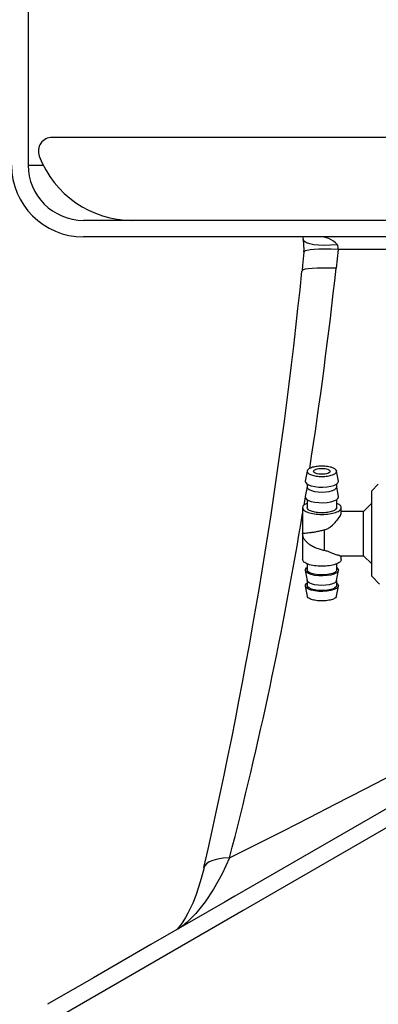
# Model space of a CAD drawing. Header units: millimetres. Extents: x 4906.17 to 4907.31, y 4759.5 to 4761.8.
# Tile 3 of 39: x 4906.46 to 4906.59, y 4759.77 to 4760.13. Entities that reach past the tile are written whole.
import ezdxf

# ---------------------------------------------------------------- set-up
doc = ezdxf.new("R2010")
doc.units = ezdxf.units.MM
doc.layers.add('SANINDUSA', color=3, linetype='Continuous')

msp = doc.modelspace()

# ---------------------------------------------------------------- linework, layer by layer
at = {"layer": 'SANINDUSA'}
for p, q in [((4906.460476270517, 4760.19448921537), (4906.460476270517, 4760.076268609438)), ((4906.690634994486, 4760.086268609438), (4906.469188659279, 4760.086268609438)), ((4906.460476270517, 4760.076268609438), (4906.465906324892, 4760.076268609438)), ((4906.69843633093, 4760.056268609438), (4906.480476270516, 4760.056268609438)), ((4906.515174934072, 4760.056268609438), (4906.498171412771, 4760.056268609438)), ((4906.578221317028, 4760.056268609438), (4906.570174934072, 4760.056268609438)), ((4906.705634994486, 4760.056268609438), (4906.581027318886, 4760.056268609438)), ((4906.698436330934, 4760.050268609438), (4906.480476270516, 4760.050268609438)), ((4906.572520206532, 4760.045732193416), (4906.57177458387, 4760.038927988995)), ((4906.561305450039, 4759.96566673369), (4906.56065650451, 4759.962033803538)), ((4906.572633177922, 4759.962033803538), (4906.571984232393, 4759.96566673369)), ((4906.561294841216, 4759.960953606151), (4906.561294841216, 4759.959927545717)), ((4906.571994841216, 4759.959927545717), (4906.571994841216, 4759.960953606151)), ((4906.572644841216, 4759.961903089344), (4906.572633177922, 4759.962033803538)), ((4906.587028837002, 4759.960897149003), (4906.584644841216, 4759.958513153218)), ((4906.561294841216, 4759.959985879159), (4906.56065650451, 4759.956412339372)), ((4906.572633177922, 4759.956412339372), (4906.571994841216, 4759.959985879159)), ((4906.584644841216, 4759.957538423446), (4906.584644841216, 4759.958513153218)), ((4906.584644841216, 4759.927613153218), (4906.584644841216, 4759.957538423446)), ((4906.560657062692, 4759.956291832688), (4906.560160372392, 4759.9533382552)), ((4906.561294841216, 4759.955332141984), (4906.561294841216, 4759.952431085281)), ((4906.571994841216, 4759.952431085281), (4906.571994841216, 4759.955332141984)), ((4906.572644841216, 4759.956281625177), (4906.572633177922, 4759.956412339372)), ((4906.584644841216, 4759.954063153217), (4906.581644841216, 4759.951063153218)), ((4906.559644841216, 4759.952433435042), (4906.559644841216, 4759.943061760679)), ((4906.573644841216, 4759.950558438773), (4906.573644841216, 4759.952433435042)), ((4906.581644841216, 4759.951063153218), (4906.573644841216, 4759.951063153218)), ((4906.581644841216, 4759.940266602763), (4906.581644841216, 4759.951063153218)), ((4906.559644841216, 4759.943064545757), (4906.559644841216, 4759.933692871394)), ((4906.567644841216, 4759.936893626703), (4906.567644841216, 4759.944388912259)), ((4906.581644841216, 4759.935063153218), (4906.581644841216, 4759.940266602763)), ((4906.573031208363, 4759.935063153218), (4906.581644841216, 4759.935063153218)), ((4906.573644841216, 4759.933692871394), (4906.573644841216, 4759.935063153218)), ((4906.581644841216, 4759.935063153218), (4906.584644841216, 4759.932063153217)), ((4906.56065650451, 4759.929713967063), (4906.561305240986, 4759.926082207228)), ((4906.561294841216, 4759.932173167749), (4906.561294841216, 4759.929946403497)), ((4906.571984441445, 4759.926082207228), (4906.572633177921, 4759.929713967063)), ((4906.571994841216, 4759.929946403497), (4906.571994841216, 4759.932173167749)), ((4906.561294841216, 4759.926140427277), (4906.561294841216, 4759.92432493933)), ((4906.571994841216, 4759.92432493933), (4906.571994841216, 4759.926140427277)), ((4906.584644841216, 4759.927613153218), (4906.587448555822, 4759.924809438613)), ((4906.56065650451, 4759.924092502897), (4906.561305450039, 4759.920459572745)), ((4906.571984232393, 4759.920459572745), (4906.572633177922, 4759.924092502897)), ((4906.641924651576, 4759.87361851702), (4906.535148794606, 4759.811971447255)), ((4906.644924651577, 4759.868422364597), (4906.538148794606, 4759.806775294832)), ((4906.535148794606, 4759.811971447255), (4906.531684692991, 4759.809971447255)), ((4906.531684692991, 4759.809971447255), (4906.504837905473, 4759.794471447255)), ((4906.538148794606, 4759.806775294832), (4906.470476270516, 4759.767704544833)), ((4906.504837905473, 4759.794471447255), (4906.484053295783, 4759.782471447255)), ((4906.484053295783, 4759.782471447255), (4906.467476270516, 4759.772900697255))]:
    msp.add_line(p, q, dxfattribs=at)
at = {"layer": 'SANINDUSA', "flags": 128}
for points in [[(4906.559653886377, 4760.050268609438), (4906.559724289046, 4760.050049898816), (4906.559901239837, 4760.049295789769)], [(4906.572274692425, 4760.047400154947), (4906.569760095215, 4760.04725214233), (4906.567468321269, 4760.047211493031), (4906.565432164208, 4760.047278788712), (4906.563680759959, 4760.047453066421), (4906.562239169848, 4760.047731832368), (4906.561128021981, 4760.048111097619), (4906.560363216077, 4760.048585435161), (4906.559955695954, 4760.049148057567), (4906.559911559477, 4760.049296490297)], [(4906.560150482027, 4760.044803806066), (4906.559674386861, 4760.040006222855), (4906.559458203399, 4760.037954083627)], [(4906.572520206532, 4760.045732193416), (4906.569966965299, 4760.045807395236), (4906.56764630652, 4760.045831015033), (4906.565591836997, 4760.045802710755), (4906.563833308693, 4760.045722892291), (4906.562396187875, 4760.045592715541), (4906.561301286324, 4760.045414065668), (4906.560564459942, 4760.045189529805), (4906.560196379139, 4760.044922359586), (4906.560153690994, 4760.044803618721)], [(4906.702364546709, 4760.045514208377), (4906.702098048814, 4760.045514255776), (4906.701294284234, 4760.045514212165), (4906.699952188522, 4760.045514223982), (4906.698044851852, 4760.045514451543), (4906.695586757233, 4760.04551506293), (4906.692546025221, 4760.04551624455), (4906.688932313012, 4760.045518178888), (4906.68476203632, 4760.045521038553), (4906.68057341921, 4760.045524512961), (4906.675943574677, 4760.045528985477), (4906.670885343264, 4760.045534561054), (4906.66534482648, 4760.04554142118), (4906.659381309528, 4760.045549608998), (4906.65293288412, 4760.045559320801), (4906.646070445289, 4760.045570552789), (4906.638790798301, 4760.045583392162), (4906.633878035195, 4760.045592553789), (4906.623586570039, 4760.045612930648), (4906.612670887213, 4760.04563612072), (4906.603215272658, 4760.045657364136), (4906.593353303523, 4760.045680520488), (4906.583122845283, 4760.04570547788), (4906.572520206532, 4760.045732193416)], [(4906.57177458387, 4760.038927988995), (4906.569235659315, 4760.039002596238), (4906.566928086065, 4760.039024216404), (4906.56488503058, 4760.038992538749), (4906.563135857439, 4760.038908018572), (4906.561705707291, 4760.038771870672), (4906.560615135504, 4760.038586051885), (4906.559879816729, 4760.03835323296), (4906.559510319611, 4760.038076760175), (4906.559466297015, 4760.037954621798)], [(4906.56065650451, 4759.962033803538), (4906.560692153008, 4759.96164021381), (4906.561066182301, 4759.961130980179), (4906.56179073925, 4759.960670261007), (4906.562820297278, 4759.960287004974), (4906.564090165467, 4759.960005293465), (4906.565520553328, 4759.959842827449), (4906.567021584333, 4759.959809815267), (4906.568498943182, 4759.959908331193), (4906.569859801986, 4759.960132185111), (4906.57101865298, 4759.960467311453), (4906.571902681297, 4759.960892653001), (4906.572456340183, 4759.96138148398), (4906.572644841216, 4759.961903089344), (4906.572644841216, 4759.961903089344)], [(4906.561294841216, 4759.960174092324), (4906.561174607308, 4759.959369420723), (4906.561012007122, 4759.958402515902)], [(4906.561294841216, 4759.959927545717), (4906.561477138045, 4759.95944350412), (4906.562011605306, 4759.958992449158), (4906.562861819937, 4759.958605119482), (4906.563969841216, 4759.958307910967), (4906.565260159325, 4759.958121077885), (4906.566644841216, 4759.9580573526), (4906.568029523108, 4759.958121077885), (4906.569319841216, 4759.958307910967), (4906.570427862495, 4759.958605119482), (4906.571278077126, 4759.958992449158), (4906.571812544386, 4759.95944350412), (4906.571994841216, 4759.959927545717), (4906.571994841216, 4759.959927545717)], [(4906.56065650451, 4759.956412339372), (4906.560692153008, 4759.956018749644), (4906.561066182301, 4759.955509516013), (4906.56179073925, 4759.955048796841), (4906.562820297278, 4759.954665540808), (4906.564090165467, 4759.954383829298), (4906.565520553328, 4759.954221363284), (4906.567021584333, 4759.954188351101), (4906.568498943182, 4759.954286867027), (4906.569859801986, 4759.954510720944), (4906.57101865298, 4759.954845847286), (4906.571902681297, 4759.955271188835), (4906.572456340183, 4759.955760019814), (4906.572644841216, 4759.956281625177), (4906.572644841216, 4759.956281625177)], [(4906.572644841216, 4759.929844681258), (4906.572456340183, 4759.929323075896), (4906.571902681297, 4759.928834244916), (4906.57101865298, 4759.928408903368), (4906.569859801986, 4759.928073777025), (4906.568498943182, 4759.927849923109), (4906.567021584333, 4759.927751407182), (4906.565520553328, 4759.927784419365), (4906.564090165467, 4759.927946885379), (4906.562820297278, 4759.928228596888), (4906.56179073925, 4759.928611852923), (4906.561066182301, 4759.929072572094), (4906.560692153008, 4759.929581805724), (4906.560692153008, 4759.930107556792), (4906.561066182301, 4759.930616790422), (4906.561294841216, 4759.930794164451)], [(4906.571994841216, 4759.929946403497), (4906.571812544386, 4759.9294623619), (4906.571278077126, 4759.929011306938), (4906.570427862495, 4759.928623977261), (4906.569319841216, 4759.928326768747), (4906.568029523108, 4759.928139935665), (4906.566644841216, 4759.92807621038), (4906.565260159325, 4759.928139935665), (4906.563969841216, 4759.928326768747), (4906.562861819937, 4759.928623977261), (4906.562011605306, 4759.929011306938), (4906.561477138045, 4759.9294623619), (4906.561294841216, 4759.929946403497)], [(4906.571994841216, 4759.930794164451), (4906.572456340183, 4759.930366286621), (4906.572644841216, 4759.929844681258)], [(4906.571984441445, 4759.926082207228), (4906.571812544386, 4759.925714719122), (4906.571278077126, 4759.92526366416), (4906.570427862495, 4759.924876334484), (4906.569319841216, 4759.92457912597), (4906.568029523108, 4759.924392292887), (4906.566644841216, 4759.924328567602), (4906.565260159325, 4759.924392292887), (4906.563969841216, 4759.92457912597), (4906.562861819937, 4759.924876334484), (4906.562011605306, 4759.92526366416), (4906.561477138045, 4759.925714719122), (4906.561305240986, 4759.926082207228)], [(4906.572644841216, 4759.924223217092), (4906.572456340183, 4759.923701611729), (4906.571902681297, 4759.92321278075), (4906.57101865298, 4759.922787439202), (4906.569859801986, 4759.922452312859), (4906.568498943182, 4759.922228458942), (4906.567021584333, 4759.922129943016), (4906.565520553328, 4759.922162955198), (4906.564090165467, 4759.922325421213), (4906.562820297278, 4759.922607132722), (4906.56179073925, 4759.922990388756), (4906.561066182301, 4759.923451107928), (4906.560692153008, 4759.923960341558), (4906.560692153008, 4759.924486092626), (4906.561066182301, 4759.924995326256), (4906.561294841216, 4759.925172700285)], [(4906.571994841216, 4759.92432493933), (4906.571812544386, 4759.923840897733), (4906.571278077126, 4759.923389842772), (4906.570427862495, 4759.923002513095), (4906.569319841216, 4759.922705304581), (4906.568029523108, 4759.922518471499), (4906.566644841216, 4759.922454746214), (4906.565260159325, 4759.922518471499), (4906.563969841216, 4759.922705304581), (4906.562861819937, 4759.923002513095), (4906.562011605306, 4759.923389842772), (4906.561477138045, 4759.923840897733), (4906.561294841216, 4759.92432493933), (4906.561294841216, 4759.92432493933)], [(4906.571994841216, 4759.925172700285), (4906.572456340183, 4759.924744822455), (4906.572644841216, 4759.924223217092)], [(4906.533281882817, 4759.825846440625), (4906.543090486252, 4759.830770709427), (4906.552736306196, 4759.835656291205), (4906.562189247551, 4759.84047923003), (4906.571432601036, 4759.845223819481), (4906.582302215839, 4759.850833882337), (4906.592757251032, 4759.856256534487), (4906.599512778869, 4759.85977231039), (4906.60602542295, 4759.86316950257), (4906.612324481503, 4759.86646187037), (4906.618325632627, 4759.869603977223), (4906.624010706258, 4759.872585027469), (4906.630932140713, 4759.876219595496), (4906.63717192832, 4759.879500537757), (4906.642705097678, 4759.882412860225), (4906.647386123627, 4759.884878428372), (4906.651083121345, 4759.886826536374), (4906.653806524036, 4759.888261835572), (4906.655508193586, 4759.88915847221), (4906.656085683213, 4759.889462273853), (4906.656085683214, 4759.889462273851)], [(4906.533281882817, 4759.825846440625), (4906.530605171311, 4759.820065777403), (4906.527526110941, 4759.81454385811), (4906.524442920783, 4759.809910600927), (4906.521087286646, 4759.805721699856), (4906.517893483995, 4759.802523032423), (4906.516243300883, 4759.801190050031), (4906.514601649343, 4759.800108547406)], [(4906.533281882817, 4759.825846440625), (4906.5309855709, 4759.825673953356), (4906.528969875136, 4759.825362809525), (4906.527265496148, 4759.824917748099), (4906.525898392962, 4759.82434554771), (4906.52488938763, 4759.823654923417), (4906.524253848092, 4759.82285639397), (4906.524050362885, 4759.822305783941)], [(4906.524035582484, 4759.822306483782), (4906.52394248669, 4759.82186195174), (4906.523072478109, 4759.81843343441), (4906.522106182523, 4759.815212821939), (4906.521065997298, 4759.812231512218), (4906.519976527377, 4759.80951549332), (4906.519090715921, 4759.807554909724), (4906.518230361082, 4759.805838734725), (4906.51734764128, 4759.804258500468), (4906.516384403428, 4759.802724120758), (4906.515529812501, 4759.801522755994), (4906.514893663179, 4759.800729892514), (4906.514412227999, 4759.800195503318), (4906.514085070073, 4759.799874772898), (4906.514021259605, 4759.799818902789)]]:
    msp.add_lwpolyline(points, dxfattribs=at)
at = {"layer": 'SANINDUSA'}
for centre, radius, start, end in [((4906.469188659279, 4760.081268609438), 0.005000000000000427, 90, 200.7835595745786), ((4906.498171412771, 4760.092268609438), 0.03600000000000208, 200.7835595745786, 270), ((4906.480476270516, 4760.076268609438), 0.02600000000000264, 180, 270), ((4906.480476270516, 4760.076268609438), 0.020000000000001, 180, 270), ((4906.566052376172, 4760.042153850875), 0.008138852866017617, 40.13568700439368, 94.40981547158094), ((4906.545268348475, 4760.046266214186), 0.01492084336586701, 354.3667627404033, 11.77549608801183), ((4906.570417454, 4760.046274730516), 0.002171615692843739, 345.5324832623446, 31.21446285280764), ((4904.796477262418, 4760.216669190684), 1.771995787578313, 347.1411305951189, 354.2116899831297), ((4904.965153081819, 4760.213590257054), 1.616087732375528, 351.2071155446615, 353.7955124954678), ((4905.193165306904, 4760.17479127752), 1.384801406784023, 345.4051804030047, 350.6694163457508)]:
    msp.add_arc(centre, radius, start, end, dxfattribs=at)
for points in [[(4906.571994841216, 4759.965549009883), (4906.571914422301, 4759.965793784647), (4906.571753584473, 4759.966283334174), (4906.570516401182, 4759.966905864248), (4906.568747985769, 4759.967321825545), (4906.566644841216, 4759.967467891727), (4906.564541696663, 4759.967321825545), (4906.56277328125, 4759.966905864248), (4906.561536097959, 4759.966283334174), (4906.56137526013, 4759.965793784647), (4906.561294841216, 4759.965549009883)], [(4906.561294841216, 4759.965549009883), (4906.56137526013, 4759.965304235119), (4906.561536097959, 4759.964814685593), (4906.56277328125, 4759.964192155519), (4906.564541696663, 4759.963776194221), (4906.566644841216, 4759.963630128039), (4906.568747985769, 4759.963776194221), (4906.570516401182, 4759.964192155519), (4906.571753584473, 4759.964814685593), (4906.571914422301, 4759.965304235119), (4906.571994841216, 4759.965549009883)], [(4906.563644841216, 4759.965549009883), (4906.563689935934, 4759.96568626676), (4906.563780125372, 4759.965960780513), (4906.564473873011, 4759.966309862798), (4906.565465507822, 4759.966543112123), (4906.566644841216, 4759.966625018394), (4906.56782417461, 4759.966543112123), (4906.568815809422, 4759.966309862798), (4906.569509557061, 4759.965960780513), (4906.569599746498, 4759.96568626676), (4906.569644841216, 4759.965549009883)], [(4906.569644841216, 4759.965549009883), (4906.569599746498, 4759.965411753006), (4906.569509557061, 4759.965137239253), (4906.568815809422, 4759.964788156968), (4906.56782417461, 4759.964554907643), (4906.566644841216, 4759.964473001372), (4906.565465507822, 4759.964554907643), (4906.564473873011, 4759.964788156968), (4906.563780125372, 4759.965137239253), (4906.563689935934, 4759.965411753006), (4906.563644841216, 4759.965549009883)], [(4906.559644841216, 4759.952432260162), (4906.559750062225, 4759.952111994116), (4906.559960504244, 4759.951471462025), (4906.561579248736, 4759.950656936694), (4906.563893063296, 4759.950112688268), (4906.566644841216, 4759.949921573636), (4906.569396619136, 4759.950112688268), (4906.571710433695, 4759.950656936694), (4906.573329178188, 4759.951471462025), (4906.573539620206, 4759.952111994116), (4906.573644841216, 4759.952432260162)], [(4906.571994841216, 4759.952432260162), (4906.571914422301, 4759.952187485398), (4906.571753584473, 4759.951697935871), (4906.570516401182, 4759.951075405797), (4906.568747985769, 4759.9506594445), (4906.566644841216, 4759.950513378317), (4906.564541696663, 4759.9506594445), (4906.56277328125, 4759.951075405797), (4906.561536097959, 4759.951697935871), (4906.56137526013, 4759.952187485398), (4906.561294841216, 4759.952432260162)], [(4906.573644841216, 4759.933694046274), (4906.573539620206, 4759.933373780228), (4906.573329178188, 4759.932733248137), (4906.571710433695, 4759.931918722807), (4906.569396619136, 4759.93137447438), (4906.566644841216, 4759.931183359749), (4906.563893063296, 4759.93137447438), (4906.561579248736, 4759.931918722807), (4906.559960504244, 4759.932733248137), (4906.559750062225, 4759.933373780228), (4906.559644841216, 4759.933694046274)]]:
    msp.add_open_spline(points, degree=3, dxfattribs=at)
for points, knots in [([(4906.561294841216, 4759.953953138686), (4906.560871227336, 4759.953765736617), (4906.559872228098, 4759.953323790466), (4906.559727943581, 4759.952758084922), (4906.559644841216, 4759.952432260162)], [0, 0, 0, 0, 0.4240382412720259, 1, 1, 1, 1]), ([(4906.573644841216, 4759.952432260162), (4906.573561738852, 4759.952758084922), (4906.573417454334, 4759.953323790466), (4906.572418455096, 4759.953765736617), (4906.571994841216, 4759.953953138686)], [0, 0, 0, 0, 0.5759617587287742, 1, 1, 1, 1]), ([(4906.567644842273, 4759.944388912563), (4906.568067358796, 4759.944553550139), (4906.568912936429, 4759.944883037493), (4906.570356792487, 4759.945955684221), (4906.571908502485, 4759.947476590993), (4906.573045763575, 4759.949005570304), (4906.573569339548, 4759.950023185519), (4906.573620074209, 4759.95038285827), (4906.573644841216, 4759.950558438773)], [0, 0, 0, 0, 0.12508617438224, 0.2503335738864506, 0.5001212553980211, 0.7495280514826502, 0.8777277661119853, 1, 1, 1, 1]), ([(4906.567644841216, 4759.944388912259), (4906.567146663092, 4759.944254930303), (4906.566126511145, 4759.943980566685), (4906.564637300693, 4759.94367109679), (4906.563228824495, 4759.943427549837), (4906.562014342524, 4759.943262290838), (4906.56099017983, 4759.943152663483), (4906.5599425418, 4759.943075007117), (4906.559762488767, 4759.94306783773), (4906.559644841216, 4759.943063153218)], [0, 0, 0, 0, 0.1222237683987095, 0.2502856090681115, 0.3712553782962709, 0.5005907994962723, 0.6187729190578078, 0.7509043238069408, 1, 1, 1, 1]), ([(4906.567644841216, 4759.936893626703), (4906.567134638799, 4759.937002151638), (4906.566114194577, 4759.937219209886), (4906.564626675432, 4759.937734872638), (4906.563228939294, 4759.93838309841), (4906.562012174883, 4759.939145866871), (4906.560988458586, 4759.940032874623), (4906.559942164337, 4759.941306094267), (4906.559762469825, 4759.94236801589), (4906.559644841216, 4759.943063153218)], [0, 0, 0, 0, 0.1251381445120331, 0.2502859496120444, 0.3712140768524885, 0.5005907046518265, 0.6194712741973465, 0.7509046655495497, 1, 1, 1, 1]), ([(4906.573031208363, 4759.935089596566), (4906.572664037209, 4759.935144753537), (4906.571896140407, 4759.935260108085), (4906.570351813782, 4759.935970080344), (4906.568913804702, 4759.936577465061), (4906.568067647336, 4759.936788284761), (4906.567644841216, 4759.936893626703)], [0, 0, 0, 0, 0.3139564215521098, 0.6566042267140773, 0.828412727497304, 1, 1, 1, 1]), ([(4906.571930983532, 4759.920465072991), (4906.571859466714, 4759.920259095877), (4906.571703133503, 4759.919808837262), (4906.570512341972, 4759.919220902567), (4906.568749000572, 4759.918804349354), (4906.566644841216, 4759.918658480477), (4906.56454068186, 4759.918804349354), (4906.56277734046, 4759.919220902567), (4906.561586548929, 4759.919808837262), (4906.561430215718, 4759.920259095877), (4906.5613586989, 4759.920465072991)], [0, 0, 0, 0, 0.1096998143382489, 0.2397998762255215, 0.3698999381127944, 0.5000000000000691, 0.6301000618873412, 0.7602001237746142, 0.8903001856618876, 1, 1, 1, 1])]:
    msp.add_open_spline(points, degree=3, knots=knots, dxfattribs=at)

doc.saveas('drawing.dxf')
